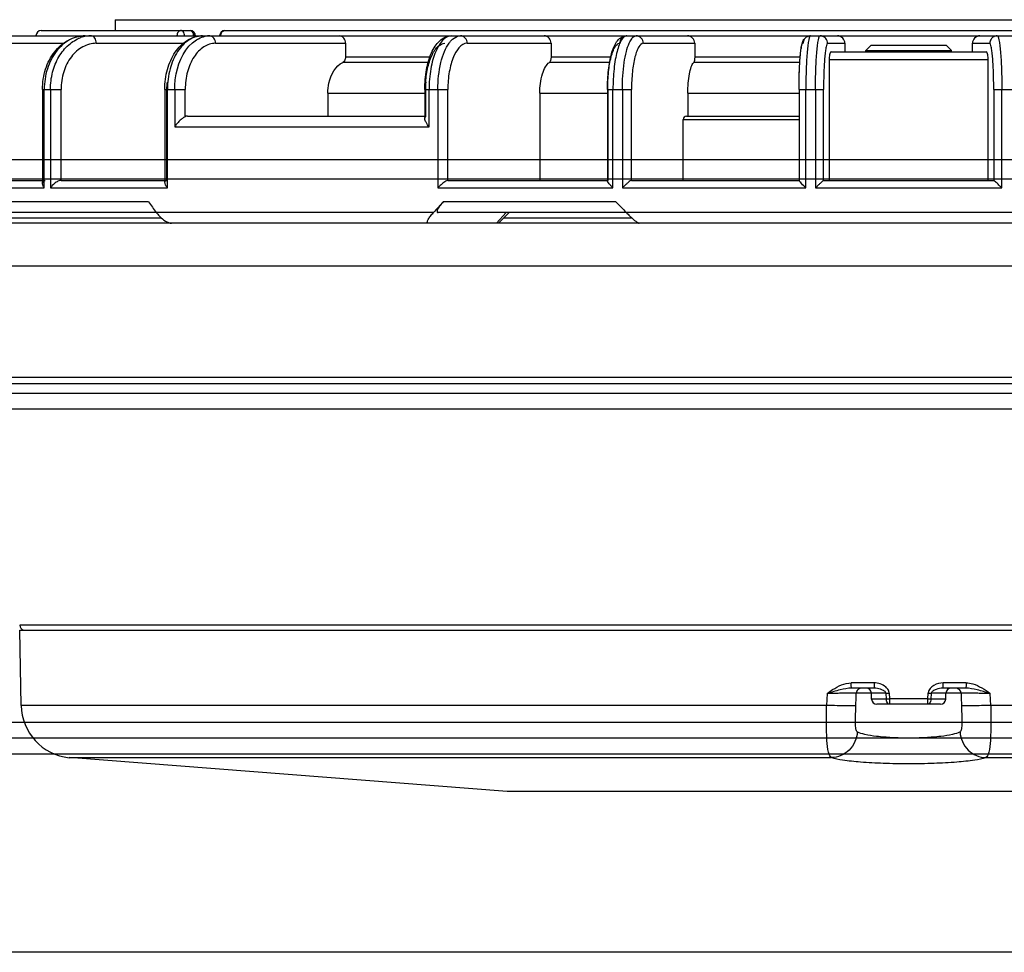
# Model space of a CAD drawing. Header units: millimetres. Extents: x -740 to 33545, y 5178 to 22494.
# Tile 59 of 256: x 9325.69 to 9334.89, y 6518.78 to 6527.48. Entities that reach past the tile are written whole.
import ezdxf

# ---------------------------------------------------------------- set-up
doc = ezdxf.new("R2010")
doc.units = ezdxf.units.MM
doc.header["$MEASUREMENT"] = 0
doc.layers.add('_IS_Centralki', color=3, linetype='Continuous', lineweight=30)

# ---------------------------------------------------------------- blocks, each defined once
blk = doc.blocks.new('Centrala_kuchnia')
at = {"layer": '_IS_Centralki', "linetype": 'Continuous', "extrusion": (1.22461e-16, 0, -1)}
for p, q in [((18555.305, -2221), (18555.305, -1340)), ((18556.805, -2221), (18556.805, -1340)), ((18558.305, -1340), (18558.305, -2221)), ((18587.505, -2221), (18587.505, -1340)), ((18589.005, -1340), (18589.005, -2221)), ((18590.505, -1340), (18590.505, -2221)), ((18536.805, -2215), (18536.805, -1346)), ((18609.005, -1346), (18609.005, -2215)), ((18534.994, -1952.5), (18534.994, -1608.5))]:
    blk.add_line(p, q, dxfattribs=at)
at = {"layer": '_IS_Centralki', "linetype": 'Continuous'}
for p, q in [((18540.944, -1611.5), (18540.944, -1949.5)), ((18544.944, -1612), (18544.944, -1949)), ((18555.944, -1612), (18555.944, -1949)), ((18523.444, -1880.226), (18523.444, -1680.844)), ((18578.457, -1697.482), (18578.457, -1863.517)), ((18578.944, -1863.499), (18578.944, -1697.5)), ((18585.949, -1697.622), (18585.949, -1772.841)), ((18590.834, -1773.289), (18590.834, -1702.099)), ((18521.937, -1854.59), (18521.937, -1706.41)), ((18539.944, -1709.572), (18539.944, -1824.452)), ((18522.944, -1844.349), (18522.944, -1732.292)), ((18594.005, -1743), (18594.005, -1818)), ((18528.444, -1772.555), (18528.444, -1770.261)), ((18537.644, -1771.8), (18528.444, -1771.8)), ((18537.644, -1789.2), (18537.644, -1771.8)), ((18528.444, -1772.555), (18536.944, -1772.555)), ((18536.944, -1788.444), (18536.944, -1772.556)), ((18524.144, -1774.543), (18524.144, -1772.93)), ((18524.944, -1787.739), (18524.944, -1773.26)), ((18525.644, -1787.919), (18525.644, -1773.081)), ((18536.944, -1773.081), (18525.644, -1773.081)), ((18585.949, -1772.841), (18584.835, -1772.881)), ((18524.944, -1774.543), (18524.144, -1774.543)), ((18583.852, -1775.135), (18583.852, -1777.266)), ((18584.344, -1775.168), (18584.344, -1777.285)), ((18584.826, -1775.611), (18586.377, -1775.557)), ((18584.826, -1775.611), (18584.826, -1778.396)), ((18585.993, -1775.57), (18585.993, -1775.57)), ((18524.821, -1776.5), (18524.321, -1777)), ((18524.321, -1784), (18524.321, -1777)), ((18524.821, -1784.5), (18524.821, -1776.5)), ((18524.944, -1776.5), (18524.821, -1776.5)), ((18585.361, -1777.035), (18584.826, -1777.017)), ((18585.361, -1777.035), (18585.361, -1778.706)), ((18585.844, -1777.535), (18585.844, -1783.464)), ((18585.352, -1778.706), (18584.817, -1778.687)), ((18584.826, -1778.396), (18585.361, -1778.416)), ((18585.352, -1778.706), (18585.352, -1782.293)), ((18584.817, -1782.313), (18585.352, -1782.293)), ((18585.361, -1782.583), (18584.826, -1782.603)), ((18584.826, -1782.603), (18584.826, -1785.388)), ((18585.361, -1782.293), (18585.361, -1783.964)), ((18583.852, -1783.734), (18583.852, -1785.864)), ((18584.344, -1783.717), (18584.344, -1785.832)), ((18524.821, -1784.5), (18524.321, -1784)), ((18524.944, -1784.5), (18524.821, -1784.5)), ((18585.361, -1783.964), (18584.826, -1783.983)), ((18586.377, -1785.442), (18584.826, -1785.388)), ((18585.993, -1785.429), (18585.993, -1785.429)), ((18586.377, -1785.442), (18586.002, -1785.429)), ((18524.144, -1788.07), (18524.144, -1786.457)), ((18524.144, -1786.457), (18524.944, -1786.457)), ((18525.644, -1787.919), (18536.944, -1787.919)), ((18584.835, -1788.118), (18585.949, -1788.158)), ((18585.949, -1788.158), (18585.949, -1863.377)), ((18590.834, -1858.901), (18590.834, -1787.71)), ((18528.444, -1790.738), (18528.444, -1788.444)), ((18536.944, -1788.444), (18528.444, -1788.444)), ((18528.444, -1789.2), (18537.644, -1789.2)), ((18537.644, -1790.102), (18528.444, -1790.102)), ((18537.644, -1807.238), (18537.644, -1790.102)), ((18525.444, -1790.635), (18525.444, -1800.481)), ((18525.923, -1790.668), (18525.923, -1800.573)), ((18528.444, -1790.736), (18536.944, -1790.736)), ((18528.444, -1790.738), (18536.947, -1790.738)), ((18528.798, -1801.128), (18528.798, -1790.738)), ((18530.944, -1801.248), (18530.944, -1790.738)), ((18531.244, -1801.548), (18531.244, -1790.738)), ((18536.944, -1806.382), (18536.944, -1790.735)), ((18536.947, -1790.738), (18536.944, -1790.736)), ((18524.144, -1805.271), (18524.144, -1800.481)), ((18524.144, -1800.481), (18525.444, -1800.481)), ((18528.798, -1801.128), (18530.944, -1801.128)), ((18536.944, -1801.548), (18531.244, -1801.548)), ((18528.444, -1808.629), (18528.444, -1806.383)), ((18536.944, -1806.383), (18528.444, -1806.383)), ((18540.43, -1818.297), (18540.43, -1806.368)), ((18528.444, -1807.238), (18537.644, -1807.238)), ((18525.444, -1808.333), (18525.444, -1813.897)), ((18525.923, -1808.428), (18525.923, -1814.048)), ((18537.644, -1808.113), (18528.444, -1808.113)), ((18528.444, -1808.605), (18536.944, -1808.605)), ((18528.444, -1808.629), (18536.969, -1808.629)), ((18528.798, -1814.954), (18528.798, -1808.629)), ((18536.944, -1823.534), (18536.944, -1808.604)), ((18537.644, -1824.464), (18537.644, -1808.113)), ((18538.944, -1807.837), (18538.944, -1823.966)), ((18524.144, -1821.719), (18524.144, -1813.897)), ((18524.144, -1813.897), (18525.444, -1813.897)), ((18528.798, -1814.954), (18536.944, -1814.954)), ((18540.944, -1818.81), (18539.944, -1817.81)), ((18539.944, -1818.091), (18540.944, -1818.998)), ((18594.005, -1818), (18590.834, -1858.901)), ((18528.444, -1825.686), (18528.444, -1823.536)), ((18536.944, -1823.536), (18528.444, -1823.536)), ((18528.444, -1824.464), (18537.644, -1824.464)), ((18539.944, -1824.875), (18539.944, -1880.471)), ((18525.444, -1825.216), (18525.444, -1833.095)), ((18525.923, -1825.37), (18525.923, -1833.33)), ((18531.944, -1825.285), (18528.444, -1825.285)), ((18528.444, -1825.621), (18530.991, -1825.621)), ((18528.444, -1825.686), (18531.144, -1825.686)), ((18528.798, -1834.736), (18528.798, -1825.686)), ((18530.944, -1847.858), (18530.944, -1825.686)), ((18531.944, -1849.043), (18531.944, -1825.285)), ((18524.144, -1845.237), (18524.144, -1833.095)), ((18524.144, -1833.095), (18525.444, -1833.095)), ((18528.798, -1834.736), (18530.944, -1834.736)), ((18522.944, -1861.5), (18522.944, -1847.599)), ((18528.444, -1849.966), (18528.444, -1848.058)), ((18530.991, -1848.058), (18528.444, -1848.058)), ((18524.144, -1856.364), (18524.144, -1848.251)), ((18528.444, -1849.043), (18531.944, -1849.043)), ((18537.644, -1849.727), (18528.444, -1849.727)), ((18528.444, -1849.794), (18536.944, -1849.794)), ((18528.444, -1849.966), (18537.118, -1849.966)), ((18536.944, -1859.654), (18536.944, -1849.966)), ((18537.644, -1860.642), (18537.644, -1849.727)), ((18540.43, -1864.317), (18540.43, -1850.31)), ((18538.944, -1851.498), (18538.944, -1881.152)), ((18521.937, -1854.59), (18522.944, -1854.602)), ((18524.144, -1865.623), (18524.144, -1859.43)), ((18528.444, -1861.387), (18528.444, -1859.658)), ((18536.944, -1859.658), (18528.444, -1859.658)), ((18528.444, -1860.642), (18537.644, -1860.642)), ((18537.644, -1861.225), (18528.444, -1861.225)), ((18528.444, -1861.387), (18537.197, -1861.387)), ((18536.944, -1869.305), (18536.944, -1861.387)), ((18537.644, -1870.268), (18537.644, -1861.225)), ((18585.949, -1863.377), (18578.944, -1863.5))]:
    blk.add_line(p, q, dxfattribs=at)
for centre, radius, start, end in [((18545.289, -1779.465), 10.826, 134.92759, 135.36054), ((18584.847, -1776.111), 0.504, 165.42764, 179.94361), ((18584.844, -1776.111), 0.5, 92, 135.82887), ((18584.848, -1776.118), 0.508, 115.09619, 121.06913), ((18584.841, -1776.103), 0.492, 106.39511, 115.0791), ((18584.844, -1776.114), 0.503, 97.49278, 106.36342), ((18584.844, -1776.113), 0.502, 92.04066, 97.50814), ((18584.844, -1776.517), 0.5, 180, 268), ((18585.344, -1777.535), 0.5, 0, 88), ((18584.86, -1778.032), 0.656, 262.6324, 266.24037), ((18559.021, -1777.768), 25.813, 357.95916, 358.60509), ((18561.786, -1783.149), 23.046, 1.35615, 2.0796), ((18585.344, -1783.464), 0.5, 272, 0), ((18584.844, -1784.483), 0.5, 92, 180), ((18584.847, -1784.888), 0.504, 180.05764, 195.10025), ((18584.837, -1784.891), 0.493, 195.09841, 200.35471), ((18584.844, -1784.889), 0.5, 195.14225, 210.15416), ((18584.842, -1784.888), 0.499, 200.43067, 210.27036), ((18584.854, -1784.882), 0.513, 210.22457, 216.13228), ((18584.841, -1784.891), 0.496, 216.0948, 225.01971), ((18584.844, -1784.889), 0.5, 216.20915, 268), ((18584.838, -1784.894), 0.492, 225.11034, 232.05379), ((18584.849, -1784.879), 0.511, 232.04013, 239.71692), ((18584.846, -1784.886), 0.503, 239.6826, 247.66274), ((18584.84, -1784.898), 0.49, 247.71665, 254.1079), ((18584.844, -1784.884), 0.504, 254.1244, 267.9466), ((18524.14, -1788.768), 0.696, 168.26396, 179.9444), ((18545.558, -1781.24), 11.225, 224.7449, 225.1621), ((18524.141, -1789.663), 0.698, 180.06038, 192.86086), ((18524.144, -1789.662), 0.7, 192.83485, 199.62404), ((18524.133, -1789.666), 0.688, 199.63344, 203.65411), ((18531.244, -1801.248), 0.3, 180, 270), ((18532.207, -1798.876), 11.125, 314.06143, 316.41932), ((18524.101, -1806.815), 0.657, 180.06823, 193.19991), ((18542.899, -1801.818), 7.55, 223.97168, 225.8825), ((18540.558, -1821.264), 4.328, 222.19288, 227.67627), ((18528.443, -1815.56), 10.06, 266.10555, 270.00281), ((18523.444, -1844.349), 0.5, 180, 270), ((18525.621, -1845.763), 2.178, 180.0632, 191.39323), ((18523.444, -1847.599), 0.5, 90, 180), ((18528.444, -1843.289), 6.505, 263.96396, 269.99763), ((18526.397, -1856.812), 2.953, 180.0383, 189.77982), ((18526.507, -1856.792), 3.065, 189.79811, 199.29536), ((18585.862, -1858.378), 5, 271, 353.99963), ((18523.444, -1861.5), 0.5, 180, 270), ((18578.444, -1863.018), 0.5, 271.5, 345.25)]:
    blk.add_arc(centre, radius, start, end, dxfattribs=at)
for centre, major_axis, ratio, start_param, end_param in [((18540.944, -1780.5), (104.217, 104.217), 0.122785, -1.712018, -1.702493), ((18539.944, -1780.5), (102.511, -102.511), 0.221695, -1.362154, -1.35263), ((18539.944, -1780.5), (98.026, 98.026), 0.383864, -1.946839, -1.937315)]:
    blk.add_ellipse(centre, major_axis=major_axis, ratio=ratio, start_param=start_param, end_param=end_param, dxfattribs=at)
for points, knots in [([(18523.444, -1772.232), (18523.444, -1772.19), (18523.609, -1772.113), (18523.868, -1772.054), (18524.343, -1771.979), (18524.951, -1771.92), (18525.701, -1771.867), (18526.879, -1771.814), (18527.806, -1771.8), (18528.444, -1771.8)], [0, 0, 0, 0, 0.025295, 0.083828, 0.1764, 0.30007, 0.450326, 0.621451, 1, 1, 1, 1]), ([(18537.586, -1771.858), (18537.545, -1771.898), (18537.392, -1772.054), (18537.24, -1772.212), (18537.13, -1772.331)], [0, 0, 0, 0, 0.262295, 1, 1, 1, 1]), ([(18523.444, -1772.232), (18523.444, -1772.344), (18523.499, -1772.57), (18523.654, -1772.743), (18523.746, -1772.806)], [0, 0, 0, 0, 0.499761, 1, 1, 1, 1]), ([(18528.444, -1772.555), (18527.895, -1772.555), (18527.098, -1772.568), (18526.085, -1772.613), (18525.44, -1772.659), (18524.917, -1772.711), (18524.509, -1772.775), (18524.286, -1772.827), (18524.144, -1772.893), (18524.144, -1772.93)], [0, 0, 0, 0, 0.378521, 0.549627, 0.699806, 0.823499, 0.916078, 0.974621, 1, 1, 1, 1]), ([(18537.13, -1772.331), (18537.086, -1772.38), (18537.023, -1772.444), (18536.968, -1772.52), (18536.944, -1772.545), (18536.944, -1772.555)], [0, 0, 0, 0, 0.679715, 0.897972, 1, 1, 1, 1]), ([(18525.644, -1773.081), (18525.498, -1773.081), (18525.287, -1773.099), (18525.045, -1773.133), (18524.944, -1773.217), (18524.944, -1773.26)], [0, 0, 0, 0, 0.579425, 0.825472, 1, 1, 1, 1]), ([(18583.852, -1775.135), (18583.852, -1774.927), (18583.992, -1774.095), (18584.48, -1773.39), (18584.835, -1772.881)], [0, 0, 0, 0, 0.251737, 1, 1, 1, 1]), ([(18584.835, -1772.881), (18584.72, -1773.291), (18584.512, -1774.04), (18584.344, -1774.813), (18584.344, -1775.168)], [0, 0, 0, 0, 0.545113, 1, 1, 1, 1]), ([(18584.835, -1772.881), (18584.832, -1773.225), (18584.829, -1773.727), (18584.826, -1774.365), (18584.823, -1774.783), (18584.826, -1775.105), (18584.817, -1775.401), (18584.833, -1775.478), (18584.818, -1775.626), (18584.826, -1775.611)], [0, 0, 0, 0, 0.377327, 0.550458, 0.703931, 0.830454, 0.924111, 0.981649, 1, 1, 1, 1]), ([(18585.949, -1772.841), (18586.538, -1772.831), (18587.638, -1772.818), (18589.098, -1772.845), (18590.096, -1772.933), (18590.63, -1773.098), (18590.798, -1773.221), (18590.834, -1773.289)], [0, 0, 0, 0, 0.355135, 0.662063, 0.882555, 0.953363, 1, 1, 1, 1]), ([(18585.949, -1772.841), (18585.97, -1773.415), (18585.998, -1774.207), (18586.006, -1775.104), (18586.01, -1775.428), (18586.001, -1775.534)], [0, 0, 0, 0, 0.639998, 0.881283, 1, 1, 1, 1]), ([(18588.435, -1775.703), (18589.05, -1775.664), (18590.279, -1775.129), (18590.822, -1773.889), (18590.834, -1773.289)], [0, 0, 0, 0, 0.506549, 1, 1, 1, 1]), ([(18590.834, -1773.289), (18590.954, -1773.625), (18591.109, -1774.534), (18591.279, -1776.148), (18591.385, -1778.207), (18591.424, -1780.497), (18591.385, -1782.788), (18591.28, -1784.849), (18591.109, -1786.464), (18590.954, -1787.374), (18590.834, -1787.71)], [0, 0, 0, 0, 0.07369, 0.189409, 0.336319, 0.499835, 0.66339, 0.810401, 0.926236, 1, 1, 1, 1]), ([(18523.444, -1773.845), (18523.444, -1774.023), (18523.593, -1774.394), (18523.965, -1774.543), (18524.144, -1774.543)], [0, 0, 0, 0, 0.499446, 1, 1, 1, 1]), ([(18583.852, -1775.135), (18583.913, -1775.135), (18584.026, -1775.138), (18584.19, -1775.139), (18584.27, -1775.158), (18584.344, -1775.156), (18584.344, -1775.168)], [0, 0, 0, 0, 0.367733, 0.70465, 0.926375, 1, 1, 1, 1]), ([(18586.001, -1775.534), (18586, -1775.543), (18585.998, -1775.552), (18585.996, -1775.57), (18585.993, -1775.57)], [0, 0, 0, 0, 0.739721, 1, 1, 1, 1]), ([(18586.377, -1775.557), (18586.597, -1775.549), (18587.022, -1775.534), (18587.615, -1775.525), (18588.055, -1775.542), (18588.32, -1775.605), (18588.415, -1775.666), (18588.435, -1775.703)], [0, 0, 0, 0, 0.314734, 0.607502, 0.850759, 0.939133, 1, 1, 1, 1]), ([(18588.435, -1775.703), (18588.551, -1775.917), (18588.71, -1776.524), (18588.878, -1777.599), (18588.985, -1778.972), (18589.023, -1780.498), (18588.985, -1782.025), (18588.878, -1783.399), (18588.71, -1784.475), (18588.551, -1785.082), (18588.435, -1785.296)], [0, 0, 0, 0, 0.075094, 0.190846, 0.337167, 0.499836, 0.662544, 0.808965, 0.924831, 1, 1, 1, 1]), ([(18583.852, -1777.266), (18583.862, -1777.566), (18583.989, -1778.155), (18584.485, -1778.645), (18584.776, -1778.683)], [0, 0, 0, 0, 0.505591, 1, 1, 1, 1]), ([(18584.344, -1777.285), (18584.344, -1777.282), (18584.326, -1777.281), (18584.305, -1777.277), (18584.257, -1777.274), (18584.167, -1777.27), (18584.028, -1777.267), (18583.913, -1777.266), (18583.852, -1777.266)], [0, 0, 0, 0, 0.018279, 0.071823, 0.164274, 0.293495, 0.631193, 1, 1, 1, 1]), ([(18584.344, -1777.285), (18584.344, -1777.507), (18584.416, -1777.847), (18584.579, -1778.221), (18584.738, -1778.391), (18584.826, -1778.396)], [0, 0, 0, 0, 0.52647, 0.791446, 1, 1, 1, 1]), ([(18585.844, -1778.717), (18585.844, -1778.714), (18585.824, -1778.717), (18585.803, -1778.711), (18585.755, -1778.711), (18585.668, -1778.708), (18585.531, -1778.707), (18585.415, -1778.706), (18585.352, -1778.706)], [0, 0, 0, 0, 0.019781, 0.076537, 0.168449, 0.29244, 0.616921, 1, 1, 1, 1]), ([(18585.361, -1778.416), (18585.392, -1778.417), (18585.507, -1778.426), (18585.623, -1778.46), (18585.696, -1778.504)], [0, 0, 0, 0, 0.26526, 1, 1, 1, 1]), ([(18585.696, -1778.504), (18585.711, -1778.513), (18585.764, -1778.548), (18585.808, -1778.598), (18585.826, -1778.639)], [0, 0, 0, 0, 0.27737, 1, 1, 1, 1]), ([(18584.532, -1782.395), (18584.418, -1782.456), (18584.027, -1782.807), (18583.852, -1783.349), (18583.852, -1783.734)], [0, 0, 0, 0, 0.25284, 1, 1, 1, 1]), ([(18584.714, -1782.65), (18584.643, -1782.705), (18584.537, -1782.871), (18584.397, -1783.225), (18584.344, -1783.52), (18584.344, -1783.714)], [0, 0, 0, 0, 0.233716, 0.493937, 1, 1, 1, 1]), ([(18585.352, -1782.293), (18585.384, -1782.293), (18585.499, -1782.293), (18585.614, -1782.292), (18585.697, -1782.29)], [0, 0, 0, 0, 0.27462, 1, 1, 1, 1]), ([(18585.844, -1782.282), (18585.844, -1782.366), (18585.684, -1782.548), (18585.479, -1782.58), (18585.361, -1782.583)], [0, 0, 0, 0, 0.415542, 1, 1, 1, 1]), ([(18585.697, -1782.29), (18585.711, -1782.29), (18585.754, -1782.289), (18585.798, -1782.288), (18585.826, -1782.285)], [0, 0, 0, 0, 0.333229, 1, 1, 1, 1]), ([(18585.826, -1782.285), (18585.831, -1782.285), (18585.835, -1782.283), (18585.844, -1782.284), (18585.844, -1782.282)], [0, 0, 0, 0, 0.738683, 1, 1, 1, 1]), ([(18583.852, -1783.734), (18583.913, -1783.734), (18584.028, -1783.733), (18584.167, -1783.73), (18584.257, -1783.725), (18584.305, -1783.723), (18584.326, -1783.718), (18584.344, -1783.717), (18584.344, -1783.714)], [0, 0, 0, 0, 0.368759, 0.70649, 0.835718, 0.928174, 0.98172, 1, 1, 1, 1]), ([(18584.826, -1785.388), (18584.818, -1785.373), (18584.833, -1785.521), (18584.817, -1785.598), (18584.826, -1785.894), (18584.823, -1786.216), (18584.826, -1786.635), (18584.829, -1787.273), (18584.832, -1787.775), (18584.835, -1788.118)], [0, 0, 0, 0, 0.018351, 0.075889, 0.169546, 0.296069, 0.449542, 0.622673, 1, 1, 1, 1]), ([(18585.993, -1785.429), (18585.999, -1785.429), (18585.997, -1785.465), (18586.006, -1785.507), (18586.005, -1785.608), (18586.007, -1785.681), (18586.007, -1785.726)], [0, 0, 0, 0, 0.059539, 0.238528, 0.549843, 1, 1, 1, 1]), ([(18588.435, -1785.296), (18588.415, -1785.334), (18588.319, -1785.394), (18588.055, -1785.457), (18587.614, -1785.474), (18587.022, -1785.465), (18586.597, -1785.45), (18586.378, -1785.442)], [0, 0, 0, 0, 0.061075, 0.149513, 0.392402, 0.6853, 1, 1, 1, 1]), ([(18588.435, -1785.296), (18589.05, -1785.335), (18590.279, -1785.87), (18590.822, -1787.11), (18590.834, -1787.71)], [0, 0, 0, 0, 0.506549, 1, 1, 1, 1]), ([(18524.144, -1786.457), (18523.965, -1786.457), (18523.593, -1786.605), (18523.444, -1786.976), (18523.444, -1787.154)], [0, 0, 0, 0, 0.500564, 1, 1, 1, 1]), ([(18584.344, -1785.832), (18584.344, -1785.844), (18584.27, -1785.842), (18584.19, -1785.86), (18584.026, -1785.861), (18583.913, -1785.864), (18583.852, -1785.864)], [0, 0, 0, 0, 0.073625, 0.29535, 0.632267, 1, 1, 1, 1]), ([(18584.835, -1788.118), (18584.716, -1787.948), (18584.249, -1787.278), (18583.852, -1786.481), (18583.852, -1785.864)], [0, 0, 0, 0, 0.251917, 1, 1, 1, 1]), ([(18584.344, -1785.832), (18584.344, -1786.187), (18584.512, -1786.959), (18584.72, -1787.708), (18584.835, -1788.118)], [0, 0, 0, 0, 0.454885, 1, 1, 1, 1]), ([(18586.007, -1785.726), (18586.008, -1785.877), (18585.999, -1786.688), (18585.974, -1787.499), (18585.949, -1788.158)], [0, 0, 0, 0, 0.186254, 1, 1, 1, 1]), ([(18524.144, -1788.07), (18523.987, -1788.07), (18523.665, -1788.181), (18523.49, -1788.473), (18523.458, -1788.626)], [0, 0, 0, 0, 0.5004, 1, 1, 1, 1]), ([(18524.144, -1788.07), (18524.144, -1788.106), (18524.286, -1788.173), (18524.509, -1788.224), (18524.917, -1788.289), (18525.44, -1788.34), (18526.085, -1788.386), (18527.098, -1788.432), (18527.895, -1788.444), (18528.444, -1788.444)], [0, 0, 0, 0, 0.025379, 0.083922, 0.176502, 0.300195, 0.450373, 0.62148, 1, 1, 1, 1]), ([(18524.944, -1787.739), (18524.944, -1787.783), (18525.045, -1787.866), (18525.287, -1787.901), (18525.498, -1787.919), (18525.644, -1787.919)], [0, 0, 0, 0, 0.174517, 0.420565, 1, 1, 1, 1]), ([(18590.834, -1787.71), (18590.798, -1787.778), (18590.63, -1787.901), (18590.096, -1788.066), (18589.098, -1788.154), (18587.638, -1788.181), (18586.538, -1788.169), (18585.949, -1788.158)], [0, 0, 0, 0, 0.046637, 0.117445, 0.337937, 0.644865, 1, 1, 1, 1]), ([(18528.444, -1789.2), (18527.806, -1789.2), (18526.879, -1789.185), (18525.701, -1789.132), (18524.951, -1789.08), (18524.343, -1789.02), (18523.868, -1788.946), (18523.609, -1788.886), (18523.444, -1788.809), (18523.444, -1788.767)], [0, 0, 0, 0, 0.378549, 0.549674, 0.69993, 0.8236, 0.916173, 0.974706, 1, 1, 1, 1]), ([(18536.944, -1788.444), (18536.944, -1788.456), (18536.974, -1788.486), (18537.015, -1788.543), (18537.088, -1788.621), (18537.205, -1788.75), (18537.374, -1788.926), (18537.513, -1789.069), (18537.586, -1789.142)], [0, 0, 0, 0, 0.037792, 0.119378, 0.233224, 0.368445, 0.674194, 1, 1, 1, 1]), ([(18528.444, -1790.739), (18527.849, -1790.739), (18526.989, -1790.724), (18525.9, -1790.671), (18525.218, -1790.619), (18524.654, -1790.554), (18524.181, -1790.47), (18523.792, -1790.331), (18523.514, -1790.043), (18523.443, -1789.795), (18523.443, -1789.663)], [0, 0, 0, 0, 0.327503, 0.473871, 0.600829, 0.704568, 0.785942, 0.86601, 0.927258, 1, 1, 1, 1]), ([(18523.444, -1789.663), (18523.444, -1789.706), (18523.608, -1789.784), (18523.869, -1789.844), (18524.342, -1789.92), (18524.951, -1789.981), (18525.701, -1790.034), (18526.879, -1790.087), (18527.806, -1790.102), (18528.444, -1790.102)], [0, 0, 0, 0, 0.025451, 0.084025, 0.176604, 0.300257, 0.45048, 0.62156, 1, 1, 1, 1]), ([(18523.502, -1789.943), (18523.555, -1790.064), (18523.738, -1790.281), (18524.01, -1790.361), (18524.144, -1790.361)], [0, 0, 0, 0, 0.49929, 1, 1, 1, 1]), ([(18537.644, -1790.102), (18537.51, -1790.236), (18537.321, -1790.424), (18537.089, -1790.629), (18536.998, -1790.712), (18536.958, -1790.734)], [0, 0, 0, 0, 0.607563, 0.853636, 1, 1, 1, 1]), ([(18528.444, -1790.736), (18527.895, -1790.736), (18527.098, -1790.723), (18526.085, -1790.677), (18525.44, -1790.632), (18524.917, -1790.58), (18524.509, -1790.515), (18524.286, -1790.464), (18524.144, -1790.398), (18524.144, -1790.361)], [0, 0, 0, 0, 0.378519, 0.549625, 0.699803, 0.823495, 0.916075, 0.974613, 1, 1, 1, 1]), ([(18536.958, -1790.734), (18536.956, -1790.735), (18536.952, -1790.737), (18536.948, -1790.738), (18536.947, -1790.738)], [0, 0, 0, 0, 0.60525, 1, 1, 1, 1]), ([(18524.144, -1800.481), (18523.966, -1800.481), (18523.599, -1800.62), (18523.444, -1800.985), (18523.444, -1801.158)], [0, 0, 0, 0, 0.505771, 1, 1, 1, 1]), ([(18525.444, -1800.481), (18525.544, -1800.481), (18525.703, -1800.495), (18525.874, -1800.531), (18525.923, -1800.573)], [0, 0, 0, 0, 0.609328, 1, 1, 1, 1]), ([(18528.798, -1801.128), (18528.483, -1801.128), (18527.882, -1801.104), (18527.056, -1800.999), (18526.405, -1800.837), (18526.042, -1800.676), (18525.923, -1800.573)], [0, 0, 0, 0, 0.319072, 0.60801, 0.840683, 1, 1, 1, 1]), ([(18524.144, -1805.271), (18523.966, -1805.271), (18523.599, -1805.409), (18523.444, -1805.773), (18523.444, -1805.947)], [0, 0, 0, 0, 0.505992, 1, 1, 1, 1]), ([(18524.144, -1805.271), (18524.144, -1805.45), (18524.446, -1805.712), (18524.898, -1805.91), (18525.678, -1806.15), (18526.871, -1806.332), (18527.894, -1806.383), (18528.444, -1806.383)], [0, 0, 0, 0, 0.11672, 0.21263, 0.334472, 0.641971, 1, 1, 1, 1]), ([(18540.266, -1806.546), (18540.348, -1806.46), (18540.502, -1806.291), (18540.714, -1806.045), (18540.856, -1805.841), (18540.944, -1805.712), (18540.944, -1805.66)], [0, 0, 0, 0, 0.317494, 0.614304, 0.858928, 1, 1, 1, 1]), ([(18524.113, -1806.592), (18523.972, -1806.529), (18523.736, -1806.406), (18523.537, -1806.214), (18523.486, -1806.115)], [0, 0, 0, 0, 0.583495, 1, 1, 1, 1]), ([(18528.444, -1807.238), (18527.608, -1807.238), (18526.417, -1807.168), (18524.975, -1806.895), (18524.369, -1806.706), (18524.113, -1806.592)], [0, 0, 0, 0, 0.569537, 0.80946, 1, 1, 1, 1]), ([(18536.944, -1806.383), (18536.944, -1806.425), (18537.014, -1806.525), (18537.124, -1806.682), (18537.287, -1806.868), (18537.404, -1806.995), (18537.466, -1807.06)], [0, 0, 0, 0, 0.146101, 0.393896, 0.688754, 1, 1, 1, 1]), ([(18528.444, -1808.63), (18527.842, -1808.63), (18526.965, -1808.586), (18525.855, -1808.427), (18525.138, -1808.269), (18524.522, -1808.066), (18523.998, -1807.8), (18523.571, -1807.403), (18523.443, -1807.014), (18523.443, -1806.815)], [0, 0, 0, 0, 0.315727, 0.459658, 0.588538, 0.700749, 0.799163, 0.895496, 1, 1, 1, 1]), ([(18523.444, -1806.816), (18523.444, -1807.025), (18523.795, -1807.33), (18524.32, -1807.561), (18524.947, -1807.755), (18525.696, -1807.909), (18526.874, -1808.069), (18527.805, -1808.113), (18528.444, -1808.113)], [0, 0, 0, 0, 0.116824, 0.212732, 0.33452, 0.479206, 0.642153, 1, 1, 1, 1]), ([(18523.461, -1806.965), (18523.495, -1807.112), (18523.676, -1807.39), (18523.99, -1807.492), (18524.144, -1807.492)], [0, 0, 0, 0, 0.494658, 1, 1, 1, 1]), ([(18528.444, -1808.605), (18527.894, -1808.605), (18526.871, -1808.554), (18525.678, -1808.372), (18524.898, -1808.131), (18524.446, -1807.934), (18524.144, -1807.671), (18524.144, -1807.492)], [0, 0, 0, 0, 0.35803, 0.665529, 0.787372, 0.883283, 1, 1, 1, 1]), ([(18536.969, -1808.629), (18536.962, -1808.629), (18536.948, -1808.626), (18536.944, -1808.611), (18536.944, -1808.605)], [0, 0, 0, 0, 0.509117, 1, 1, 1, 1]), ([(18537.644, -1808.113), (18537.578, -1808.176), (18537.45, -1808.295), (18537.264, -1808.455), (18537.11, -1808.564), (18537.011, -1808.629), (18536.969, -1808.629)], [0, 0, 0, 0, 0.320326, 0.613096, 0.853876, 1, 1, 1, 1]), ([(18524.144, -1813.897), (18523.967, -1813.897), (18523.609, -1814.019), (18523.444, -1814.37), (18523.444, -1814.535)], [0, 0, 0, 0, 0.516726, 1, 1, 1, 1]), ([(18525.444, -1813.897), (18525.544, -1813.897), (18525.712, -1813.917), (18525.882, -1813.991), (18525.923, -1814.048)], [0, 0, 0, 0, 0.588787, 1, 1, 1, 1]), ([(18528.798, -1814.954), (18528.194, -1814.954), (18527.335, -1814.856), (18526.377, -1814.47), (18526.029, -1814.199), (18525.923, -1814.048)], [0, 0, 0, 0, 0.58593, 0.821069, 1, 1, 1, 1]), ([(18524.144, -1821.719), (18523.967, -1821.719), (18523.61, -1821.839), (18523.444, -1822.189), (18523.444, -1822.353)], [0, 0, 0, 0, 0.51722, 1, 1, 1, 1]), ([(18524.144, -1821.719), (18524.144, -1822.319), (18525.079, -1822.919), (18526.069, -1823.246), (18527.09, -1823.475), (18527.893, -1823.536), (18528.444, -1823.536)], [0, 0, 0, 0, 0.367034, 0.50768, 0.663111, 1, 1, 1, 1]), ([(18528.444, -1825.687), (18527.83, -1825.687), (18526.669, -1825.591), (18525.308, -1825.218), (18524.417, -1824.749), (18523.9, -1824.323), (18523.535, -1823.793), (18523.443, -1823.375), (18523.443, -1823.168)], [0, 0, 0, 0, 0.302074, 0.571321, 0.688501, 0.796061, 0.898135, 1, 1, 1, 1]), ([(18523.444, -1823.169), (18523.444, -1823.867), (18524.531, -1824.567), (18525.682, -1824.947), (18526.869, -1825.214), (18527.803, -1825.285), (18528.444, -1825.285)], [0, 0, 0, 0, 0.367159, 0.507832, 0.663226, 1, 1, 1, 1]), ([(18524.113, -1823.408), (18524.035, -1823.351), (18523.775, -1823.141), (18523.558, -1822.857), (18523.486, -1822.629)], [0, 0, 0, 0, 0.287388, 1, 1, 1, 1]), ([(18528.444, -1824.464), (18527.605, -1824.464), (18526.393, -1824.344), (18524.954, -1823.897), (18524.358, -1823.587), (18524.113, -1823.408)], [0, 0, 0, 0, 0.557698, 0.798979, 1, 1, 1, 1]), ([(18527.76, -1825.597), (18527.281, -1825.565), (18526.586, -1825.468), (18525.727, -1825.224), (18525.187, -1825.004), (18524.744, -1824.746), (18524.331, -1824.397), (18524.144, -1824.03), (18524.144, -1823.803)], [0, 0, 0, 0, 0.334983, 0.486143, 0.62209, 0.740697, 0.841582, 1, 1, 1, 1]), ([(18536.944, -1823.536), (18536.944, -1823.58), (18536.987, -1823.682), (18537.116, -1823.898), (18537.252, -1824.061), (18537.351, -1824.171)], [0, 0, 0, 0, 0.172681, 0.419484, 1, 1, 1, 1]), ([(18538.944, -1823.966), (18539.051, -1824.064), (18539.212, -1824.201), (18539.431, -1824.358), (18539.579, -1824.451), (18539.714, -1824.516), (18539.822, -1824.552), (18539.925, -1824.539), (18539.944, -1824.478), (18539.944, -1824.452)], [0, 0, 0, 0, 0.352328, 0.511969, 0.655498, 0.777604, 0.871719, 0.936178, 1, 1, 1, 1]), ([(18540.944, -1825.356), (18540.944, -1825.383), (18540.925, -1825.443), (18540.823, -1825.456), (18540.714, -1825.422), (18540.58, -1825.357), (18540.432, -1825.265), (18540.212, -1825.108), (18540.051, -1824.972), (18539.944, -1824.875)], [0, 0, 0, 0, 0.06403, 0.128602, 0.222586, 0.344531, 0.487895, 0.647429, 1, 1, 1, 1]), ([(18531.944, -1825.285), (18531.809, -1825.387), (18531.563, -1825.552), (18531.275, -1825.687), (18531.144, -1825.686)], [0, 0, 0, 0, 0.563467, 1, 1, 1, 1]), ([(18524.144, -1833.095), (18523.971, -1833.095), (18523.64, -1833.175), (18523.444, -1833.485), (18523.444, -1833.628)], [0, 0, 0, 0, 0.547784, 1, 1, 1, 1]), ([(18525.444, -1833.095), (18525.496, -1833.095), (18525.675, -1833.112), (18525.869, -1833.212), (18525.923, -1833.33)], [0, 0, 0, 0, 0.289307, 1, 1, 1, 1]), ([(18528.798, -1834.736), (18528.481, -1834.736), (18527.411, -1834.635), (18526.244, -1834.037), (18525.923, -1833.33)], [0, 0, 0, 0, 0.289534, 1, 1, 1, 1]), ([(18523.09, -1844.628), (18523.067, -1844.61), (18522.989, -1844.537), (18522.944, -1844.427), (18522.944, -1844.349)], [0, 0, 0, 0, 0.268645, 1, 1, 1, 1]), ([(18524.144, -1845.237), (18523.971, -1845.237), (18523.641, -1845.314), (18523.444, -1845.623), (18523.444, -1845.765)], [0, 0, 0, 0, 0.548804, 1, 1, 1, 1]), ([(18524.144, -1845.237), (18524.144, -1845.613), (18524.416, -1846.433), (18525.424, -1847.342), (18526.823, -1847.926), (18527.89, -1848.058), (18528.444, -1848.058)], [0, 0, 0, 0, 0.200865, 0.433409, 0.704522, 1, 1, 1, 1]), ([(18523.824, -1847.02), (18523.783, -1846.955), (18523.634, -1846.696), (18523.53, -1846.41), (18523.486, -1846.193)], [0, 0, 0, 0, 0.258306, 1, 1, 1, 1]), ([(18528.444, -1849.966), (18527.814, -1849.966), (18526.59, -1849.809), (18524.963, -1849.108), (18523.764, -1847.968), (18523.443, -1846.935), (18523.443, -1846.444)], [0, 0, 0, 0, 0.281424, 0.544068, 0.78066, 1, 1, 1, 1]), ([(18523.444, -1846.445), (18523.444, -1846.882), (18523.761, -1847.835), (18524.932, -1848.894), (18526.56, -1849.573), (18527.8, -1849.727), (18528.444, -1849.727)], [0, 0, 0, 0, 0.200929, 0.4335, 0.70461, 1, 1, 1, 1]), ([(18528.444, -1849.043), (18527.957, -1849.043), (18526.269, -1848.891), (18524.48, -1848.058), (18523.824, -1847.02)], [0, 0, 0, 0, 0.283552, 1, 1, 1, 1]), ([(18523.09, -1847.302), (18523.067, -1847.321), (18522.988, -1847.401), (18522.944, -1847.516), (18522.944, -1847.599)], [0, 0, 0, 0, 0.264008, 1, 1, 1, 1]), ([(18522.944, -1847.599), (18522.944, -1847.56), (18522.989, -1847.446), (18523.18, -1847.335), (18523.35, -1847.309), (18523.444, -1847.309)], [0, 0, 0, 0, 0.18774, 0.548635, 1, 1, 1, 1]), ([(18523.444, -1848.124), (18523.379, -1848.124), (18523.19, -1848.138), (18522.944, -1848.278), (18522.944, -1848.414)], [0, 0, 0, 0, 0.319841, 1, 1, 1, 1]), ([(18522.944, -1848.414), (18522.944, -1848.524), (18523.072, -1848.762), (18523.319, -1848.833), (18523.444, -1848.833)], [0, 0, 0, 0, 0.469042, 1, 1, 1, 1]), ([(18531.081, -1848.211), (18531.102, -1848.243), (18531.195, -1848.375), (18531.302, -1848.498), (18531.388, -1848.586)], [0, 0, 0, 0, 0.237251, 1, 1, 1, 1]), ([(18531.388, -1848.586), (18531.431, -1848.631), (18531.603, -1848.798), (18531.793, -1848.948), (18531.944, -1849.043)], [0, 0, 0, 0, 0.258312, 1, 1, 1, 1]), ([(18537.118, -1849.966), (18537.075, -1849.966), (18536.974, -1849.943), (18536.944, -1849.841), (18536.944, -1849.794)], [0, 0, 0, 0, 0.479809, 1, 1, 1, 1]), ([(18537.644, -1849.727), (18537.557, -1849.792), (18537.394, -1849.897), (18537.204, -1849.965), (18537.118, -1849.966)], [0, 0, 0, 0, 0.557798, 1, 1, 1, 1]), ([(18540.307, -1850.442), (18540.469, -1850.28), (18540.687, -1850.015), (18540.888, -1849.634), (18540.944, -1849.434), (18540.944, -1849.343)], [0, 0, 0, 0, 0.531997, 0.787689, 1, 1, 1, 1]), ([(18539.944, -1850.758), (18539.975, -1850.735), (18540.102, -1850.637), (18540.221, -1850.529), (18540.307, -1850.442)], [0, 0, 0, 0, 0.240744, 1, 1, 1, 1]), ([(18524.144, -1856.364), (18523.973, -1856.364), (18523.668, -1856.415), (18523.444, -1856.688), (18523.444, -1856.814)], [0, 0, 0, 0, 0.574924, 1, 1, 1, 1]), ([(18524.144, -1856.364), (18524.144, -1856.798), (18524.394, -1857.717), (18525.389, -1858.8), (18526.804, -1859.499), (18527.889, -1859.658), (18528.444, -1859.658)], [0, 0, 0, 0, 0.21884, 0.45706, 0.720305, 1, 1, 1, 1]), ([(18528.444, -1861.387), (18527.807, -1861.387), (18526.554, -1861.199), (18524.908, -1860.366), (18523.738, -1859.05), (18523.443, -1857.93), (18523.443, -1857.392)], [0, 0, 0, 0, 0.271038, 0.529604, 0.770785, 1, 1, 1, 1]), ([(18523.444, -1857.393), (18523.444, -1857.898), (18523.735, -1858.966), (18524.891, -1860.226), (18526.537, -1861.039), (18527.798, -1861.225), (18528.444, -1861.225)], [0, 0, 0, 0, 0.218883, 0.457131, 0.720378, 1, 1, 1, 1]), ([(18528.444, -1860.642), (18527.904, -1860.642), (18526.841, -1860.512), (18525.397, -1859.934), (18524.253, -1859.028), (18523.759, -1858.22), (18523.614, -1857.805)], [0, 0, 0, 0, 0.273184, 0.534891, 0.77742, 1, 1, 1, 1]), ([(18536.944, -1859.658), (18536.944, -1859.694), (18536.967, -1859.855), (18537.042, -1860.003), (18537.11, -1860.108)], [0, 0, 0, 0, 0.222569, 1, 1, 1, 1]), ([(18537.11, -1860.108), (18537.147, -1860.164), (18537.298, -1860.367), (18537.488, -1860.541), (18537.644, -1860.642)], [0, 0, 0, 0, 0.265584, 1, 1, 1, 1]), ([(18537.197, -1861.387), (18537.135, -1861.387), (18536.99, -1861.353), (18536.944, -1861.206), (18536.944, -1861.137)], [0, 0, 0, 0, 0.471908, 1, 1, 1, 1]), ([(18537.644, -1861.225), (18537.606, -1861.249), (18537.469, -1861.328), (18537.312, -1861.387), (18537.197, -1861.387)], [0, 0, 0, 0, 0.280357, 1, 1, 1, 1])]:
    blk.add_open_spline(points, degree=3, knots=knots, dxfattribs=at)
for points in [[(18523.746, -1772.806), (18523.86, -1772.885), (18524.005, -1772.93), (18524.144, -1772.93)], [(18584.36, -1775.985), (18584.381, -1775.902), (18584.426, -1775.824), (18584.485, -1775.763)], [(18584.485, -1775.763), (18584.515, -1775.732), (18584.549, -1775.705), (18584.586, -1775.683)], [(18585.826, -1778.639), (18585.837, -1778.663), (18585.844, -1778.69), (18585.844, -1778.717)], [(18584.817, -1782.313), (18584.719, -1782.316), (18584.62, -1782.348), (18584.532, -1782.395)], [(18584.826, -1782.603), (18584.786, -1782.606), (18584.746, -1782.625), (18584.714, -1782.65)], [(18523.486, -1806.115), (18523.46, -1806.063), (18523.444, -1806.005), (18523.444, -1805.947)], [(18523.486, -1822.629), (18523.459, -1822.54), (18523.444, -1822.446), (18523.444, -1822.353)], [(18531.144, -1825.686), (18531.089, -1825.686), (18531.025, -1825.665), (18530.991, -1825.621)], [(18523.444, -1844.743), (18523.32, -1844.743), (18523.187, -1844.704), (18523.09, -1844.628)], [(18523.444, -1847.18), (18523.319, -1847.18), (18523.186, -1847.222), (18523.09, -1847.302)], [(18530.944, -1847.858), (18530.944, -1847.926), (18530.961, -1847.996), (18530.991, -1848.058)], [(18530.991, -1848.058), (18531.017, -1848.111), (18531.048, -1848.162), (18531.081, -1848.211)]]:
    blk.add_open_spline(points, degree=3, dxfattribs=at)

msp = doc.modelspace()

# ---------------------------------------------------------------- block references
at = {"layer": '_IS_Centralki', "color": 7, "lineweight": 5, "xscale": 0.1, "yscale": 0.1, "zscale": 0.1, "rotation": 270}
msp.add_blockref('Centrala_kuchnia', (9512.0433, 8379.678), dxfattribs=at)

doc.saveas('drawing.dxf')
